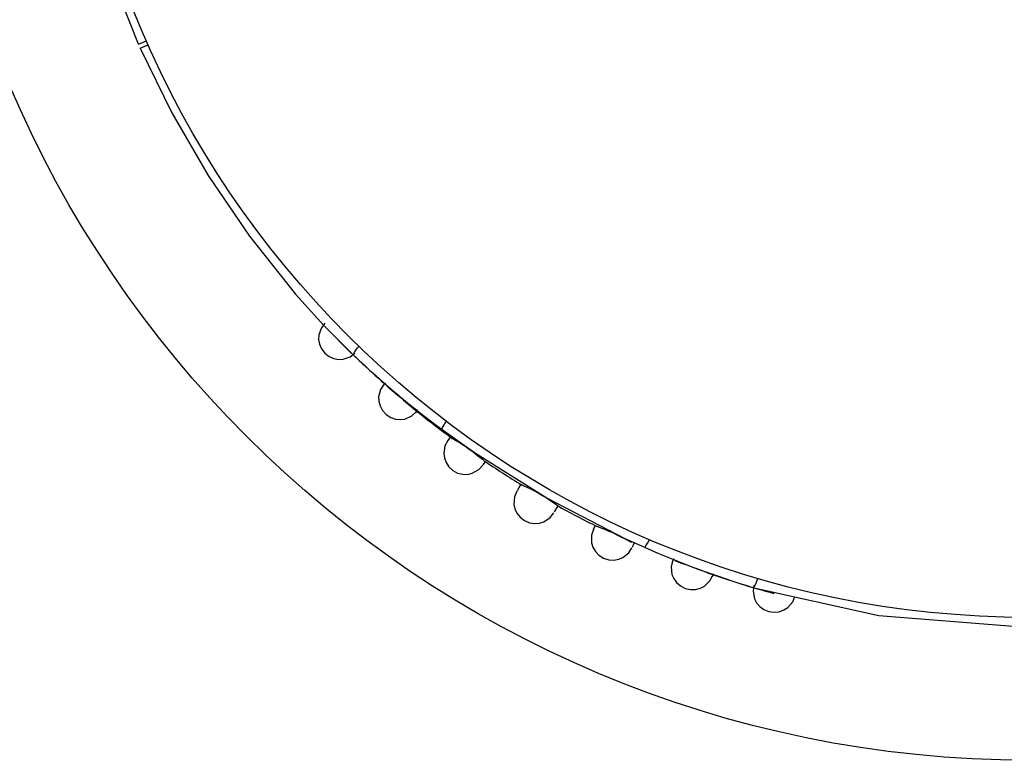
# Model space of a CAD drawing. Header units: millimetres. Extents: x -0.13 to 0.24, y 0 to 1.59.
# Tile 46 of 68: x -0.0993 to -0.0717, y 0.9339 to 0.9546. Entities that reach past the tile are written whole.
import ezdxf

# ---------------------------------------------------------------- set-up
doc = ezdxf.new("R2010")
doc.units = ezdxf.units.MM
doc.layers.add('BLOCKS', color=3, linetype='Continuous')

msp = doc.modelspace()

# ---------------------------------------------------------------- linework, layer by layer
at = {"layer": 'BLOCKS'}
for points, knots in [([(-0.040013, 0.96486), (-0.040013, 0.981979), (-0.053889, 0.995856), (-0.071007, 0.995856), (-0.071007, 0.995856), (-0.088126, 0.995856), (-0.102004, 0.981979), (-0.102004, 0.96486), (-0.102004, 0.96486), (-0.102004, 0.947743), (-0.088126, 0.933864), (-0.071007, 0.933864), (-0.071007, 0.933864), (-0.053889, 0.933864), (-0.040013, 0.947743), (-0.040013, 0.96486)], [0, 0, 0, 0, 0.25, 0.25, 0.25, 0.25, 0.5, 0.5, 0.5, 0.5, 0.75, 0.75, 0.75, 0.75, 1, 1, 1, 1]), ([(-0.044015, 0.96486), (-0.044015, 0.97977), (-0.056101, 0.991855), (-0.071007, 0.991855), (-0.071007, 0.991855), (-0.085916, 0.991855), (-0.098, 0.97977), (-0.098, 0.96486), (-0.098, 0.96486), (-0.098, 0.949952), (-0.085916, 0.937867), (-0.071007, 0.937867), (-0.071007, 0.937867), (-0.056101, 0.937867), (-0.044015, 0.949952), (-0.044015, 0.96486)], [0, 0, 0, 0, 0.25, 0.25, 0.25, 0.25, 0.5, 0.5, 0.5, 0.5, 0.75, 0.75, 0.75, 0.75, 1, 1, 1, 1]), ([(-0.095947, 0.953926), (-0.095947, 0.953926), (-0.09669, 0.9558), (-0.09669, 0.9558), (-0.09669, 0.9558), (-0.09669, 0.9558), (-0.097303, 0.957729), (-0.097303, 0.957729), (-0.097303, 0.957729), (-0.097303, 0.957729), (-0.097779, 0.959737), (-0.097779, 0.959737), (-0.097779, 0.959737), (-0.097779, 0.959737), (-0.098104, 0.961776), (-0.098104, 0.961776), (-0.098104, 0.961776), (-0.098104, 0.961776), (-0.098215, 0.962962), (-0.098215, 0.962962), (-0.098215, 0.962962), (-0.098215, 0.962962), (-0.098271, 0.964146), (-0.098271, 0.964146)], [0, 0, 0, 0, 0.166667, 0.166667, 0.166667, 0.166667, 0.333333, 0.333333, 0.333333, 0.333333, 0.5, 0.5, 0.5, 0.5, 0.666667, 0.666667, 0.666667, 0.666667, 0.833333, 0.833333, 0.833333, 0.833333, 1, 1, 1, 1]), ([(-0.095899, 0.953817), (-0.095899, 0.953817), (-0.095017, 0.952005), (-0.095017, 0.952005), (-0.095017, 0.952005), (-0.095017, 0.952005), (-0.094003, 0.950252), (-0.094003, 0.950252), (-0.094003, 0.950252), (-0.094003, 0.950252), (-0.092844, 0.948546), (-0.092844, 0.948546), (-0.092844, 0.948546), (-0.092844, 0.948546), (-0.091554, 0.94693), (-0.091554, 0.94693), (-0.091554, 0.94693), (-0.091554, 0.94693), (-0.090757, 0.946048), (-0.090757, 0.946048), (-0.090757, 0.946048), (-0.090757, 0.946048), (-0.089919, 0.94521), (-0.089919, 0.94521)], [0, 0, 0, 0, 0.166667, 0.166667, 0.166667, 0.166667, 0.333333, 0.333333, 0.333333, 0.333333, 0.5, 0.5, 0.5, 0.5, 0.666667, 0.666667, 0.666667, 0.666667, 0.833333, 0.833333, 0.833333, 0.833333, 1, 1, 1, 1]), ([(-0.090728, 0.946114), (-0.090728, 0.946114), (-0.09083, 0.945984), (-0.09083, 0.945984), (-0.09083, 0.945984), (-0.09083, 0.945984), (-0.0909, 0.945785), (-0.0909, 0.945785), (-0.0909, 0.945785), (-0.0909, 0.945785), (-0.090906, 0.945659), (-0.090906, 0.945659), (-0.090906, 0.945659), (-0.090906, 0.945659), (-0.090884, 0.945524), (-0.090884, 0.945524), (-0.090884, 0.945524), (-0.090884, 0.945524), (-0.090826, 0.945392), (-0.090826, 0.945392), (-0.090826, 0.945392), (-0.090826, 0.945392), (-0.090732, 0.945274), (-0.090732, 0.945274), (-0.090732, 0.945274), (-0.090732, 0.945274), (-0.090614, 0.945179), (-0.090614, 0.945179), (-0.090614, 0.945179), (-0.090614, 0.945179), (-0.090482, 0.945121), (-0.090482, 0.945121), (-0.090482, 0.945121), (-0.090482, 0.945121), (-0.090347, 0.945098), (-0.090347, 0.945098), (-0.090347, 0.945098), (-0.090347, 0.945098), (-0.090221, 0.945102), (-0.090221, 0.945102), (-0.090221, 0.945102), (-0.090221, 0.945102), (-0.090022, 0.94517), (-0.090022, 0.94517), (-0.090022, 0.94517), (-0.090022, 0.94517), (-0.08989, 0.945274), (-0.08989, 0.945274)], [0, 0, 0, 0, 0.083333, 0.083333, 0.083333, 0.083333, 0.166667, 0.166667, 0.166667, 0.166667, 0.25, 0.25, 0.25, 0.25, 0.333333, 0.333333, 0.333333, 0.333333, 0.416667, 0.416667, 0.416667, 0.416667, 0.5, 0.5, 0.5, 0.5, 0.583333, 0.583333, 0.583333, 0.583333, 0.666667, 0.666667, 0.666667, 0.666667, 0.75, 0.75, 0.75, 0.75, 0.833333, 0.833333, 0.833333, 0.833333, 0.916667, 0.916667, 0.916667, 0.916667, 1, 1, 1, 1]), ([(-0.089919, 0.94521), (-0.089919, 0.94521), (-0.089925, 0.945222), (-0.089925, 0.945222), (-0.089925, 0.945222), (-0.089925, 0.945222), (-0.089923, 0.945245), (-0.089923, 0.945245), (-0.089923, 0.945245), (-0.089923, 0.945245), (-0.089915, 0.945272), (-0.089915, 0.945272), (-0.089915, 0.945272), (-0.089915, 0.945272), (-0.089898, 0.945303), (-0.089898, 0.945303), (-0.089898, 0.945303), (-0.089898, 0.945303), (-0.089875, 0.94534), (-0.089875, 0.94534), (-0.089875, 0.94534), (-0.089875, 0.94534), (-0.089846, 0.945381), (-0.089846, 0.945381), (-0.089846, 0.945381), (-0.089846, 0.945381), (-0.089813, 0.945421), (-0.089813, 0.945421), (-0.089813, 0.945421), (-0.089813, 0.945421), (-0.089778, 0.945462), (-0.089778, 0.945462)], [0, 0, 0, 0, 0.125, 0.125, 0.125, 0.125, 0.25, 0.25, 0.25, 0.25, 0.375, 0.375, 0.375, 0.375, 0.5, 0.5, 0.5, 0.5, 0.625, 0.625, 0.625, 0.625, 0.75, 0.75, 0.75, 0.75, 0.875, 0.875, 0.875, 0.875, 1, 1, 1, 1]), ([(-0.089083, 0.944394), (-0.089083, 0.944394), (-0.089174, 0.944257), (-0.089174, 0.944257), (-0.089174, 0.944257), (-0.089174, 0.944257), (-0.089225, 0.94405), (-0.089225, 0.94405), (-0.089225, 0.94405), (-0.089225, 0.94405), (-0.089221, 0.943924), (-0.089221, 0.943924), (-0.089221, 0.943924), (-0.089221, 0.943924), (-0.089186, 0.943794), (-0.089186, 0.943794), (-0.089186, 0.943794), (-0.089186, 0.943794), (-0.089116, 0.943663), (-0.089116, 0.943663), (-0.089116, 0.943663), (-0.089116, 0.943663), (-0.089014, 0.943554), (-0.089014, 0.943554), (-0.089014, 0.943554), (-0.089014, 0.943554), (-0.088888, 0.943471), (-0.088888, 0.943471), (-0.088888, 0.943471), (-0.088888, 0.943471), (-0.088749, 0.943423), (-0.088749, 0.943423), (-0.088749, 0.943423), (-0.088749, 0.943423), (-0.088611, 0.943411), (-0.088611, 0.943411), (-0.088611, 0.943411), (-0.088611, 0.943411), (-0.088489, 0.943427), (-0.088489, 0.943427), (-0.088489, 0.943427), (-0.088489, 0.943427), (-0.088294, 0.943512), (-0.088294, 0.943512), (-0.088294, 0.943512), (-0.088294, 0.943512), (-0.088172, 0.943626), (-0.088172, 0.943626)], [0, 0, 0, 0, 0.083333, 0.083333, 0.083333, 0.083333, 0.166667, 0.166667, 0.166667, 0.166667, 0.25, 0.25, 0.25, 0.25, 0.333333, 0.333333, 0.333333, 0.333333, 0.416667, 0.416667, 0.416667, 0.416667, 0.5, 0.5, 0.5, 0.5, 0.583333, 0.583333, 0.583333, 0.583333, 0.666667, 0.666667, 0.666667, 0.666667, 0.75, 0.75, 0.75, 0.75, 0.833333, 0.833333, 0.833333, 0.833333, 0.916667, 0.916667, 0.916667, 0.916667, 1, 1, 1, 1]), ([(-0.088137, 0.943674), (-0.088137, 0.943674), (-0.088224, 0.943705), (-0.088224, 0.943705), (-0.088224, 0.943705), (-0.088224, 0.943705), (-0.088356, 0.943816), (-0.088356, 0.943816), (-0.088356, 0.943816), (-0.088356, 0.943816), (-0.088474, 0.94392), (-0.088474, 0.94392), (-0.088474, 0.94392), (-0.088474, 0.94392), (-0.088538, 0.943976), (-0.088538, 0.943976), (-0.088538, 0.943976), (-0.088538, 0.943976), (-0.088609, 0.944034), (-0.088609, 0.944034), (-0.088609, 0.944034), (-0.088609, 0.944034), (-0.088675, 0.944092), (-0.088675, 0.944092), (-0.088675, 0.944092), (-0.088675, 0.944092), (-0.088741, 0.944146), (-0.088741, 0.944146), (-0.088741, 0.944146), (-0.088741, 0.944146), (-0.088863, 0.944245), (-0.088863, 0.944245), (-0.088863, 0.944245), (-0.088863, 0.944245), (-0.088963, 0.94433), (-0.088963, 0.94433)], [0, 0, 0, 0, 0.111111, 0.111111, 0.111111, 0.111111, 0.222222, 0.222222, 0.222222, 0.222222, 0.333333, 0.333333, 0.333333, 0.333333, 0.444444, 0.444444, 0.444444, 0.444444, 0.555556, 0.555556, 0.555556, 0.555556, 0.666667, 0.666667, 0.666667, 0.666667, 0.777778, 0.777778, 0.777778, 0.777778, 0.888889, 0.888889, 0.888889, 0.888889, 1, 1, 1, 1]), ([(-0.087449, 0.943133), (-0.087449, 0.943133), (-0.087449, 0.943144), (-0.087449, 0.943144), (-0.087449, 0.943144), (-0.087449, 0.943144), (-0.087443, 0.943162), (-0.087443, 0.943162), (-0.087443, 0.943162), (-0.087443, 0.943162), (-0.087433, 0.943189), (-0.087433, 0.943189), (-0.087433, 0.943189), (-0.087433, 0.943189), (-0.087416, 0.94322), (-0.087416, 0.94322), (-0.087416, 0.94322), (-0.087416, 0.94322), (-0.087391, 0.94326), (-0.087391, 0.94326), (-0.087391, 0.94326), (-0.087391, 0.94326), (-0.087367, 0.943301), (-0.087367, 0.943301), (-0.087367, 0.943301), (-0.087367, 0.943301), (-0.087336, 0.943345), (-0.087336, 0.943345), (-0.087336, 0.943345), (-0.087336, 0.943345), (-0.087325, 0.943359), (-0.087325, 0.943359)], [0, 0, 0, 0, 0.125, 0.125, 0.125, 0.125, 0.25, 0.25, 0.25, 0.25, 0.375, 0.375, 0.375, 0.375, 0.5, 0.5, 0.5, 0.5, 0.625, 0.625, 0.625, 0.625, 0.75, 0.75, 0.75, 0.75, 0.875, 0.875, 0.875, 0.875, 1, 1, 1, 1]), ([(-0.087449, 0.943133), (-0.087449, 0.943133), (-0.086543, 0.942485), (-0.086543, 0.942485), (-0.086543, 0.942485), (-0.086543, 0.942485), (-0.084483, 0.941196), (-0.084483, 0.941196), (-0.084483, 0.941196), (-0.084483, 0.941196), (-0.082326, 0.94008), (-0.082326, 0.94008), (-0.082326, 0.94008), (-0.082326, 0.94008), (-0.08178, 0.939832), (-0.08178, 0.939832)], [0, 0, 0, 0, 0.25, 0.25, 0.25, 0.25, 0.5, 0.5, 0.5, 0.5, 0.75, 0.75, 0.75, 0.75, 1, 1, 1, 1]), ([(-0.087286, 0.942821), (-0.087286, 0.942821), (-0.087367, 0.942674), (-0.087367, 0.942674), (-0.087367, 0.942674), (-0.087367, 0.942674), (-0.0874, 0.942463), (-0.0874, 0.942463), (-0.0874, 0.942463), (-0.0874, 0.942463), (-0.087383, 0.942336), (-0.087383, 0.942336), (-0.087383, 0.942336), (-0.087383, 0.942336), (-0.087338, 0.94221), (-0.087338, 0.94221), (-0.087338, 0.94221), (-0.087338, 0.94221), (-0.087257, 0.942088), (-0.087257, 0.942088), (-0.087257, 0.942088), (-0.087257, 0.942088), (-0.087143, 0.941985), (-0.087143, 0.941985), (-0.087143, 0.941985), (-0.087143, 0.941985), (-0.087013, 0.941914), (-0.087013, 0.941914), (-0.087013, 0.941914), (-0.087013, 0.941914), (-0.086868, 0.941879), (-0.086868, 0.941879), (-0.086868, 0.941879), (-0.086868, 0.941879), (-0.086731, 0.941877), (-0.086731, 0.941877), (-0.086731, 0.941877), (-0.086731, 0.941877), (-0.086609, 0.941906), (-0.086609, 0.941906), (-0.086609, 0.941906), (-0.086609, 0.941906), (-0.086423, 0.942009), (-0.086423, 0.942009), (-0.086423, 0.942009), (-0.086423, 0.942009), (-0.086309, 0.942134), (-0.086309, 0.942134)], [0, 0, 0, 0, 0.083333, 0.083333, 0.083333, 0.083333, 0.166667, 0.166667, 0.166667, 0.166667, 0.25, 0.25, 0.25, 0.25, 0.333333, 0.333333, 0.333333, 0.333333, 0.416667, 0.416667, 0.416667, 0.416667, 0.5, 0.5, 0.5, 0.5, 0.583333, 0.583333, 0.583333, 0.583333, 0.666667, 0.666667, 0.666667, 0.666667, 0.75, 0.75, 0.75, 0.75, 0.833333, 0.833333, 0.833333, 0.833333, 0.916667, 0.916667, 0.916667, 0.916667, 1, 1, 1, 1]), ([(-0.086286, 0.942272), (-0.086286, 0.942272), (-0.086315, 0.942291), (-0.086315, 0.942291), (-0.086315, 0.942291), (-0.086315, 0.942291), (-0.086452, 0.942399), (-0.086452, 0.942399), (-0.086452, 0.942399), (-0.086452, 0.942399), (-0.086576, 0.942494), (-0.086576, 0.942494), (-0.086576, 0.942494), (-0.086576, 0.942494), (-0.086644, 0.942543), (-0.086644, 0.942543), (-0.086644, 0.942543), (-0.086644, 0.942543), (-0.086717, 0.942595), (-0.086717, 0.942595), (-0.086717, 0.942595), (-0.086717, 0.942595), (-0.086787, 0.942645), (-0.086787, 0.942645), (-0.086787, 0.942645), (-0.086787, 0.942645), (-0.086857, 0.942692), (-0.086857, 0.942692), (-0.086857, 0.942692), (-0.086857, 0.942692), (-0.086988, 0.942777), (-0.086988, 0.942777), (-0.086988, 0.942777), (-0.086988, 0.942777), (-0.087135, 0.942866), (-0.087135, 0.942866), (-0.087135, 0.942866), (-0.087135, 0.942866), (-0.087162, 0.942891), (-0.087162, 0.942891)], [0, 0, 0, 0, 0.1, 0.1, 0.1, 0.1, 0.2, 0.2, 0.2, 0.2, 0.3, 0.3, 0.3, 0.3, 0.4, 0.4, 0.4, 0.4, 0.5, 0.5, 0.5, 0.5, 0.6, 0.6, 0.6, 0.6, 0.7, 0.7, 0.7, 0.7, 0.8, 0.8, 0.8, 0.8, 0.9, 0.9, 0.9, 0.9, 1, 1, 1, 1]), ([(-0.085355, 0.941403), (-0.085355, 0.941403), (-0.085421, 0.94125), (-0.085421, 0.94125), (-0.085421, 0.94125), (-0.085421, 0.94125), (-0.085435, 0.941034), (-0.085435, 0.941034), (-0.085435, 0.941034), (-0.085435, 0.941034), (-0.08541, 0.940914), (-0.08541, 0.940914), (-0.08541, 0.940914), (-0.08541, 0.940914), (-0.085353, 0.940788), (-0.085353, 0.940788), (-0.085353, 0.940788), (-0.085353, 0.940788), (-0.085259, 0.940674), (-0.085259, 0.940674), (-0.085259, 0.940674), (-0.085259, 0.940674), (-0.085137, 0.940579), (-0.085137, 0.940579), (-0.085137, 0.940579), (-0.085137, 0.940579), (-0.084999, 0.940521), (-0.084999, 0.940521), (-0.084999, 0.940521), (-0.084999, 0.940521), (-0.084854, 0.940498), (-0.084854, 0.940498), (-0.084854, 0.940498), (-0.084854, 0.940498), (-0.084717, 0.940509), (-0.084717, 0.940509), (-0.084717, 0.940509), (-0.084717, 0.940509), (-0.084597, 0.940548), (-0.084597, 0.940548), (-0.084597, 0.940548), (-0.084597, 0.940548), (-0.084419, 0.940668), (-0.084419, 0.940668), (-0.084419, 0.940668), (-0.084419, 0.940668), (-0.084315, 0.940801), (-0.084315, 0.940801)], [0, 0, 0, 0, 0.083333, 0.083333, 0.083333, 0.083333, 0.166667, 0.166667, 0.166667, 0.166667, 0.25, 0.25, 0.25, 0.25, 0.333333, 0.333333, 0.333333, 0.333333, 0.416667, 0.416667, 0.416667, 0.416667, 0.5, 0.5, 0.5, 0.5, 0.583333, 0.583333, 0.583333, 0.583333, 0.666667, 0.666667, 0.666667, 0.666667, 0.75, 0.75, 0.75, 0.75, 0.833333, 0.833333, 0.833333, 0.833333, 0.916667, 0.916667, 0.916667, 0.916667, 1, 1, 1, 1]), ([(-0.084208, 0.940995), (-0.084208, 0.940995), (-0.084295, 0.941051), (-0.084295, 0.941051), (-0.084295, 0.941051), (-0.084295, 0.941051), (-0.08444, 0.941152), (-0.08444, 0.941152), (-0.08444, 0.941152), (-0.08444, 0.941152), (-0.084566, 0.941235), (-0.084566, 0.941235), (-0.084566, 0.941235), (-0.084566, 0.941235), (-0.084634, 0.941277), (-0.084634, 0.941277), (-0.084634, 0.941277), (-0.084634, 0.941277), (-0.084709, 0.941322), (-0.084709, 0.941322), (-0.084709, 0.941322), (-0.084709, 0.941322), (-0.084783, 0.941364), (-0.084783, 0.941364), (-0.084783, 0.941364), (-0.084783, 0.941364), (-0.084852, 0.941401), (-0.084852, 0.941401), (-0.084852, 0.941401), (-0.084852, 0.941401), (-0.084986, 0.941471), (-0.084986, 0.941471), (-0.084986, 0.941471), (-0.084986, 0.941471), (-0.085146, 0.941548), (-0.085146, 0.941548), (-0.085146, 0.941548), (-0.085146, 0.941548), (-0.085239, 0.941593), (-0.085239, 0.941593)], [0, 0, 0, 0, 0.1, 0.1, 0.1, 0.1, 0.2, 0.2, 0.2, 0.2, 0.3, 0.3, 0.3, 0.3, 0.4, 0.4, 0.4, 0.4, 0.5, 0.5, 0.5, 0.5, 0.6, 0.6, 0.6, 0.6, 0.7, 0.7, 0.7, 0.7, 0.8, 0.8, 0.8, 0.8, 0.9, 0.9, 0.9, 0.9, 1, 1, 1, 1]), ([(-0.083212, 0.940329), (-0.083212, 0.940329), (-0.083264, 0.940169), (-0.083264, 0.940169), (-0.083264, 0.940169), (-0.083264, 0.940169), (-0.083262, 0.939958), (-0.083262, 0.939958), (-0.083262, 0.939958), (-0.083262, 0.939958), (-0.083225, 0.939836), (-0.083225, 0.939836), (-0.083225, 0.939836), (-0.083225, 0.939836), (-0.083156, 0.939718), (-0.083156, 0.939718), (-0.083156, 0.939718), (-0.083156, 0.939718), (-0.083055, 0.939612), (-0.083055, 0.939612), (-0.083055, 0.939612), (-0.083055, 0.939612), (-0.082926, 0.93953), (-0.082926, 0.93953), (-0.082926, 0.93953), (-0.082926, 0.93953), (-0.082782, 0.939484), (-0.082782, 0.939484), (-0.082782, 0.939484), (-0.082782, 0.939484), (-0.082637, 0.939474), (-0.082637, 0.939474), (-0.082637, 0.939474), (-0.082637, 0.939474), (-0.0825, 0.939498), (-0.0825, 0.939498), (-0.0825, 0.939498), (-0.0825, 0.939498), (-0.082384, 0.939546), (-0.082384, 0.939546), (-0.082384, 0.939546), (-0.082384, 0.939546), (-0.082219, 0.939681), (-0.082219, 0.939681), (-0.082219, 0.939681), (-0.082219, 0.939681), (-0.082132, 0.939821), (-0.082132, 0.939821)], [0, 0, 0, 0, 0.083333, 0.083333, 0.083333, 0.083333, 0.166667, 0.166667, 0.166667, 0.166667, 0.25, 0.25, 0.25, 0.25, 0.333333, 0.333333, 0.333333, 0.333333, 0.416667, 0.416667, 0.416667, 0.416667, 0.5, 0.5, 0.5, 0.5, 0.583333, 0.583333, 0.583333, 0.583333, 0.666667, 0.666667, 0.666667, 0.666667, 0.75, 0.75, 0.75, 0.75, 0.833333, 0.833333, 0.833333, 0.833333, 0.916667, 0.916667, 0.916667, 0.916667, 1, 1, 1, 1]), ([(-0.082132, 0.939964), (-0.082132, 0.939964), (-0.082165, 0.939975), (-0.082165, 0.939975), (-0.082165, 0.939975), (-0.082165, 0.939975), (-0.082316, 0.940059), (-0.082316, 0.940059), (-0.082316, 0.940059), (-0.082316, 0.940059), (-0.082455, 0.94013), (-0.082455, 0.94013), (-0.082455, 0.94013), (-0.082455, 0.94013), (-0.082531, 0.940167), (-0.082531, 0.940167), (-0.082531, 0.940167), (-0.082531, 0.940167), (-0.08261, 0.940206), (-0.08261, 0.940206), (-0.08261, 0.940206), (-0.08261, 0.940206), (-0.08269, 0.940244), (-0.08269, 0.940244), (-0.08269, 0.940244), (-0.08269, 0.940244), (-0.082767, 0.940277), (-0.082767, 0.940277), (-0.082767, 0.940277), (-0.082767, 0.940277), (-0.082908, 0.940337), (-0.082908, 0.940337), (-0.082908, 0.940337), (-0.082908, 0.940337), (-0.083071, 0.940401), (-0.083071, 0.940401), (-0.083071, 0.940401), (-0.083071, 0.940401), (-0.0831, 0.94042), (-0.0831, 0.94042)], [0, 0, 0, 0, 0.1, 0.1, 0.1, 0.1, 0.2, 0.2, 0.2, 0.2, 0.3, 0.3, 0.3, 0.3, 0.4, 0.4, 0.4, 0.4, 0.5, 0.5, 0.5, 0.5, 0.6, 0.6, 0.6, 0.6, 0.7, 0.7, 0.7, 0.7, 0.8, 0.8, 0.8, 0.8, 0.9, 0.9, 0.9, 0.9, 1, 1, 1, 1]), ([(-0.08178, 0.939832), (-0.08178, 0.939832), (-0.081769, 0.939836), (-0.081769, 0.939836), (-0.081769, 0.939836), (-0.081769, 0.939836), (-0.081755, 0.939852), (-0.081755, 0.939852), (-0.081755, 0.939852), (-0.081755, 0.939852), (-0.081738, 0.939875), (-0.081738, 0.939875), (-0.081738, 0.939875), (-0.081738, 0.939875), (-0.08172, 0.939906), (-0.08172, 0.939906), (-0.08172, 0.939906), (-0.08172, 0.939906), (-0.081697, 0.939944), (-0.081697, 0.939944), (-0.081697, 0.939944), (-0.081697, 0.939944), (-0.081672, 0.939987), (-0.081672, 0.939987), (-0.081672, 0.939987), (-0.081672, 0.939987), (-0.081651, 0.940035), (-0.081651, 0.940035), (-0.081651, 0.940035), (-0.081651, 0.940035), (-0.081643, 0.940051), (-0.081643, 0.940051)], [0, 0, 0, 0, 0.125, 0.125, 0.125, 0.125, 0.25, 0.25, 0.25, 0.25, 0.375, 0.375, 0.375, 0.375, 0.5, 0.5, 0.5, 0.5, 0.625, 0.625, 0.625, 0.625, 0.75, 0.75, 0.75, 0.75, 0.875, 0.875, 0.875, 0.875, 1, 1, 1, 1]), ([(-0.080993, 0.939447), (-0.080993, 0.939447), (-0.08103, 0.939285), (-0.08103, 0.939285), (-0.08103, 0.939285), (-0.08103, 0.939285), (-0.08101, 0.939074), (-0.08101, 0.939074), (-0.08101, 0.939074), (-0.08101, 0.939074), (-0.080962, 0.938958), (-0.080962, 0.938958), (-0.080962, 0.938958), (-0.080962, 0.938958), (-0.080883, 0.938846), (-0.080883, 0.938846), (-0.080883, 0.938846), (-0.080883, 0.938846), (-0.080776, 0.938749), (-0.080776, 0.938749), (-0.080776, 0.938749), (-0.080776, 0.938749), (-0.080641, 0.938679), (-0.080641, 0.938679), (-0.080641, 0.938679), (-0.080641, 0.938679), (-0.080492, 0.938646), (-0.080492, 0.938646), (-0.080492, 0.938646), (-0.080492, 0.938646), (-0.080347, 0.938648), (-0.080347, 0.938648), (-0.080347, 0.938648), (-0.080347, 0.938648), (-0.080215, 0.938683), (-0.080215, 0.938683), (-0.080215, 0.938683), (-0.080215, 0.938683), (-0.080103, 0.938741), (-0.080103, 0.938741), (-0.080103, 0.938741), (-0.080103, 0.938741), (-0.079952, 0.93889), (-0.079952, 0.93889), (-0.079952, 0.93889), (-0.079952, 0.93889), (-0.079875, 0.939037), (-0.079875, 0.939037)], [0, 0, 0, 0, 0.083333, 0.083333, 0.083333, 0.083333, 0.166667, 0.166667, 0.166667, 0.166667, 0.25, 0.25, 0.25, 0.25, 0.333333, 0.333333, 0.333333, 0.333333, 0.416667, 0.416667, 0.416667, 0.416667, 0.5, 0.5, 0.5, 0.5, 0.583333, 0.583333, 0.583333, 0.583333, 0.666667, 0.666667, 0.666667, 0.666667, 0.75, 0.75, 0.75, 0.75, 0.833333, 0.833333, 0.833333, 0.833333, 0.916667, 0.916667, 0.916667, 0.916667, 1, 1, 1, 1]), ([(-0.079993, 0.939109), (-0.079993, 0.939109), (-0.080111, 0.939151), (-0.080111, 0.939151), (-0.080111, 0.939151), (-0.080111, 0.939151), (-0.080256, 0.939209), (-0.080256, 0.939209), (-0.080256, 0.939209), (-0.080256, 0.939209), (-0.080337, 0.939238), (-0.080337, 0.939238), (-0.080337, 0.939238), (-0.080337, 0.939238), (-0.080424, 0.939269), (-0.080424, 0.939269), (-0.080424, 0.939269), (-0.080424, 0.939269), (-0.080507, 0.939302), (-0.080507, 0.939302), (-0.080507, 0.939302), (-0.080507, 0.939302), (-0.080587, 0.939329), (-0.080587, 0.939329), (-0.080587, 0.939329), (-0.080587, 0.939329), (-0.080734, 0.939383), (-0.080734, 0.939383), (-0.080734, 0.939383), (-0.080734, 0.939383), (-0.080898, 0.939443), (-0.080898, 0.939443), (-0.080898, 0.939443), (-0.080898, 0.939443), (-0.08097, 0.939503), (-0.08097, 0.939503)], [0, 0, 0, 0, 0.111111, 0.111111, 0.111111, 0.111111, 0.222222, 0.222222, 0.222222, 0.222222, 0.333333, 0.333333, 0.333333, 0.333333, 0.444444, 0.444444, 0.444444, 0.444444, 0.555556, 0.555556, 0.555556, 0.555556, 0.666667, 0.666667, 0.666667, 0.666667, 0.777778, 0.777778, 0.777778, 0.777778, 0.888889, 0.888889, 0.888889, 0.888889, 1, 1, 1, 1]), ([(-0.078753, 0.93871), (-0.078753, 0.93871), (-0.078737, 0.938712), (-0.078737, 0.938712), (-0.078737, 0.938712), (-0.078737, 0.938712), (-0.07872, 0.938724), (-0.07872, 0.938724), (-0.07872, 0.938724), (-0.07872, 0.938724), (-0.078702, 0.938745), (-0.078702, 0.938745), (-0.078702, 0.938745), (-0.078702, 0.938745), (-0.078681, 0.938776), (-0.078681, 0.938776), (-0.078681, 0.938776), (-0.078681, 0.938776), (-0.07866, 0.938813), (-0.07866, 0.938813), (-0.07866, 0.938813), (-0.07866, 0.938813), (-0.07864, 0.938857), (-0.07864, 0.938857), (-0.07864, 0.938857), (-0.07864, 0.938857), (-0.078621, 0.938909), (-0.078621, 0.938909), (-0.078621, 0.938909), (-0.078621, 0.938909), (-0.078602, 0.93896), (-0.078602, 0.93896)], [0, 0, 0, 0, 0.125, 0.125, 0.125, 0.125, 0.25, 0.25, 0.25, 0.25, 0.375, 0.375, 0.375, 0.375, 0.5, 0.5, 0.5, 0.5, 0.625, 0.625, 0.625, 0.625, 0.75, 0.75, 0.75, 0.75, 0.875, 0.875, 0.875, 0.875, 1, 1, 1, 1]), ([(-0.078753, 0.93871), (-0.078753, 0.93871), (-0.075222, 0.937925), (-0.075222, 0.937925), (-0.075222, 0.937925), (-0.075222, 0.937925), (-0.071459, 0.937625), (-0.071459, 0.937625), (-0.071459, 0.937625), (-0.071459, 0.937625), (-0.069888, 0.93765), (-0.069888, 0.93765), (-0.069888, 0.93765), (-0.069888, 0.93765), (-0.068314, 0.937764), (-0.068314, 0.937764)], [0, 0, 0, 0, 0.25, 0.25, 0.25, 0.25, 0.5, 0.5, 0.5, 0.5, 0.75, 0.75, 0.75, 0.75, 1, 1, 1, 1]), ([(-0.078714, 0.938766), (-0.078714, 0.938766), (-0.078735, 0.938602), (-0.078735, 0.938602), (-0.078735, 0.938602), (-0.078735, 0.938602), (-0.078697, 0.938393), (-0.078697, 0.938393), (-0.078697, 0.938393), (-0.078697, 0.938393), (-0.07864, 0.938281), (-0.07864, 0.938281), (-0.07864, 0.938281), (-0.07864, 0.938281), (-0.078553, 0.938178), (-0.078553, 0.938178), (-0.078553, 0.938178), (-0.078553, 0.938178), (-0.078435, 0.938091), (-0.078435, 0.938091), (-0.078435, 0.938091), (-0.078435, 0.938091), (-0.078296, 0.938033), (-0.078296, 0.938033), (-0.078296, 0.938033), (-0.078296, 0.938033), (-0.078147, 0.938014), (-0.078147, 0.938014), (-0.078147, 0.938014), (-0.078147, 0.938014), (-0.078004, 0.938029), (-0.078004, 0.938029), (-0.078004, 0.938029), (-0.078004, 0.938029), (-0.077874, 0.938076), (-0.077874, 0.938076), (-0.077874, 0.938076), (-0.077874, 0.938076), (-0.07777, 0.938143), (-0.07777, 0.938143), (-0.07777, 0.938143), (-0.07777, 0.938143), (-0.077629, 0.938302), (-0.077629, 0.938302), (-0.077629, 0.938302), (-0.077629, 0.938302), (-0.077567, 0.938455), (-0.077567, 0.938455)], [0, 0, 0, 0, 0.083333, 0.083333, 0.083333, 0.083333, 0.166667, 0.166667, 0.166667, 0.166667, 0.25, 0.25, 0.25, 0.25, 0.333333, 0.333333, 0.333333, 0.333333, 0.416667, 0.416667, 0.416667, 0.416667, 0.5, 0.5, 0.5, 0.5, 0.583333, 0.583333, 0.583333, 0.583333, 0.666667, 0.666667, 0.666667, 0.666667, 0.75, 0.75, 0.75, 0.75, 0.833333, 0.833333, 0.833333, 0.833333, 0.916667, 0.916667, 0.916667, 0.916667, 1, 1, 1, 1])]:
    msp.add_open_spline(points, degree=3, knots=knots, dxfattribs=at)
for points in [[(-0.095947, 0.953926), (-0.095947, 0.953926), (-0.095729, 0.954022), (-0.095729, 0.954022)], [(-0.095899, 0.953817), (-0.095899, 0.953817), (-0.095682, 0.953914), (-0.095682, 0.953914)], [(-0.090362, 0.94564), (-0.089911, 0.945189), (-0.089445, 0.94475), (-0.088965, 0.94433)], [(-0.089919, 0.94521), (-0.089141, 0.944466), (-0.088317, 0.943773), (-0.087449, 0.943133)], [(-0.089043, 0.94444), (-0.089043, 0.94444), (-0.089103, 0.944371), (-0.089103, 0.944371)], [(-0.088965, 0.94433), (-0.088383, 0.943823), (-0.087785, 0.94334), (-0.087164, 0.942885)], [(-0.088137, 0.943674), (-0.088137, 0.943674), (-0.088195, 0.943601), (-0.088195, 0.943601)], [(-0.087282, 0.942827), (-0.087282, 0.942827), (-0.087207, 0.942928), (-0.087207, 0.942928)], [(-0.086234, 0.942243), (-0.086234, 0.942243), (-0.086305, 0.94214), (-0.086305, 0.94214)], [(-0.086288, 0.942268), (-0.085934, 0.94203), (-0.085576, 0.941798), (-0.085212, 0.941575)], [(-0.08534, 0.941426), (-0.08534, 0.941426), (-0.085239, 0.941593), (-0.085239, 0.941593)], [(-0.084208, 0.940995), (-0.084208, 0.940995), (-0.084305, 0.940823), (-0.084305, 0.940823)], [(-0.084241, 0.94101), (-0.083866, 0.940803), (-0.083487, 0.940604), (-0.083104, 0.940415)], [(-0.083208, 0.940335), (-0.083208, 0.940335), (-0.083152, 0.940449), (-0.083152, 0.940449)], [(-0.082076, 0.939941), (-0.082076, 0.939941), (-0.082127, 0.939828), (-0.082127, 0.939828)], [(-0.08178, 0.939832), (-0.080792, 0.939395), (-0.079782, 0.939022), (-0.078753, 0.93871)], [(-0.08097, 0.939503), (-0.08097, 0.939503), (-0.081006, 0.939416), (-0.081006, 0.939416)], [(-0.079993, 0.939107), (-0.079387, 0.938898), (-0.078776, 0.938708), (-0.078157, 0.93854)], [(-0.079855, 0.939091), (-0.079855, 0.939091), (-0.079886, 0.939006), (-0.079886, 0.939006)]]:
    msp.add_open_spline(points, degree=3, dxfattribs=at)

doc.saveas('drawing.dxf')
